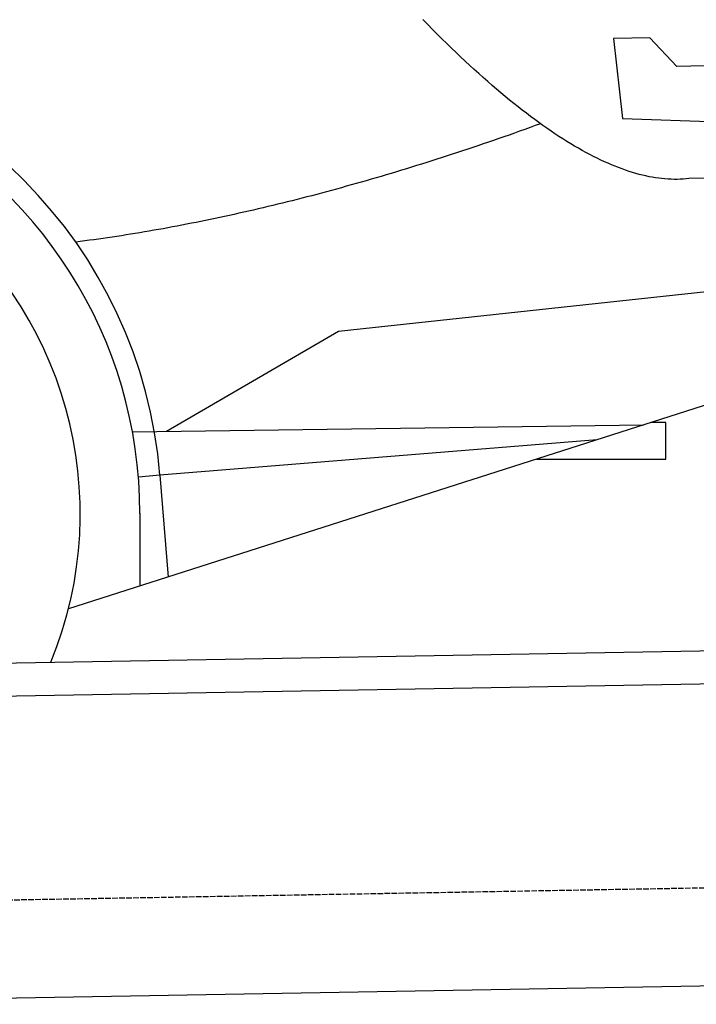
# Model space of a CAD drawing. Extents: x 1073 to 6773, y 6341 to 11366.
# Tile 54 of 58: x 5061 to 5666, y 9735 to 10615. Entities that reach past the tile are written whole.
import ezdxf

# ---------------------------------------------------------------- set-up
doc = ezdxf.new("R2010")
doc.units = 0
doc.linetypes.add('GEN3', pattern=[6.25, 5, -1.25])
doc.layers.get('0').update_dxf_attribs({"linetype": 'CONTINUOUS'})
doc.layers.add('3', color=6, linetype='GEN3')
doc.layers.add('CAR', color=10, linetype='CONTINUOUS')

msp = doc.modelspace()

# ---------------------------------------------------------------- linework, layer by layer
for p, q in [((4651.05, 10033.01), (6015.84, 10056.83)), ((6011.36, 10026.75), (4656.57, 10003.1)), ((6241.04, 9760.72), (4741.27, 9734.54))]:
    msp.add_line(p, q)
at = {"layer": '3'}
msp.add_line((1175.28, 9760.3), (6230.45, 9848.53), dxfattribs=at)
at = {"layer": 'CAR'}
for p, q in [((5624.38, 10598.87), (5591.73, 10598.3)), ((5591.73, 10598.3), (5599.84, 10526.93)), ((5648.62, 10573.47), (5624.38, 10598.87)), ((5739.1, 10575.05), (5648.62, 10573.47)), ((5599.84, 10526.93), (5759.05, 10521.17)), ((5776.25, 10474.73), (5659.36, 10473.13)), ((5345.75, 10336.57), (5758.44, 10380.99)), ((5191.96, 10247.05), (5345.75, 10336.57)), ((5741.55, 10292.15), (5104.33, 10088.17)), ((5161.6, 10246.63), (5619.01, 10252.92)), ((5638.73, 10254.93), (5625.27, 10254.93)), ((5638.75, 10222.24), (5638.73, 10254.93)), ((5577.31, 10239.57), (5186.18, 10207.74)), ((5522.95, 10222.17), (5638.75, 10222.24)), ((5186.18, 10207.74), (5166.96, 10206.18)), ((5186.18, 10207.74), (5193.59, 10116.75)), ((5168.29, 10173.7), (5168.33, 10108.66))]:
    msp.add_line(p, q, dxfattribs=at)
for points in [[(5659.36, 10473.1, 0), (5656.76, 10472.8, 0), (5654.14, 10472.6, 0), (5651.5, 10472.5, 0), (5648.82, 10472.4, 0), (5646.13, 10472.4, 0), (5643.41, 10472.5, 0), (5640.66, 10472.6, 0), (5637.89, 10472.8, 0), (5635.09, 10473.1, 0), (5632.27, 10473.4, 0), (5629.42, 10473.8, 0), (5626.55, 10474.3, 0), (5623.65, 10474.8, 0), (5620.73, 10475.5, 0), (5617.78, 10476.1, 0), (5614.81, 10476.9, 0), (5611.81, 10477.7, 0), (5608.79, 10478.6, 0), (5605.74, 10479.6, 0), (5602.67, 10480.6, 0), (5599.57, 10481.7, 0), (5596.45, 10482.9, 0), (5593.3, 10484.1, 0), (5590.13, 10485.4, 0), (5586.93, 10486.8, 0), (5583.71, 10488.2, 0), (5580.46, 10489.7, 0), (5577.18, 10491.3, 0), (5573.89, 10492.9, 0), (5570.56, 10494.7, 0), (5567.21, 10496.4, 0), (5563.84, 10498.3, 0), (5560.44, 10500.2, 0), (5557.02, 10502.2, 0), (5553.57, 10504.3, 0), (5550.1, 10506.4, 0), (5546.6, 10508.6, 0), (5543.07, 10510.9, 0), (5539.52, 10513.2, 0), (5535.95, 10515.6, 0), (5532.35, 10518.1, 0), (5528.73, 10520.6, 0), (5525.08, 10523.2, 0), (5521.4, 10525.9, 0), (5517.7, 10528.7, 0), (5513.98, 10531.5, 0), (5510.23, 10534.4, 0), (5506.46, 10537.3, 0), (5502.66, 10540.4, 0), (5498.83, 10543.4, 0), (5494.98, 10546.6, 0), (5491.11, 10549.8, 0), (5487.21, 10553.1, 0), (5483.28, 10556.5, 0), (5479.33, 10559.9, 0), (5475.36, 10563.5, 0), (5471.36, 10567, 0), (5467.33, 10570.7, 0), (5463.28, 10574.4, 0), (5459.21, 10578.2, 0), (5455.11, 10582, 0), (5450.98, 10585.9, 0), (5446.83, 10589.9, 0), (5442.65, 10594, 0), (5438.45, 10598.1, 0), (5434.23, 10602.3, 0), (5429.98, 10606.6, 0), (5425.7, 10610.9, 0), (5421.4, 10615.3, 0)], [(5526.57, 10522.2, 0), (5521.87, 10520.5, 0), (5517.18, 10518.8, 0), (5512.5, 10517.1, 0), (5507.82, 10515.4, 0), (5503.15, 10513.8, 0), (5498.49, 10512.1, 0), (5493.83, 10510.5, 0), (5489.18, 10508.9, 0), (5484.54, 10507.3, 0), (5479.9, 10505.7, 0), (5475.27, 10504.1, 0), (5470.65, 10502.5, 0), (5466.03, 10501, 0), (5461.43, 10499.4, 0), (5456.82, 10497.9, 0), (5452.23, 10496.4, 0), (5447.64, 10494.9, 0), (5443.06, 10493.4, 0), (5438.49, 10491.9, 0), (5433.92, 10490.4, 0), (5429.36, 10489, 0), (5424.81, 10487.5, 0), (5420.26, 10486.1, 0), (5415.72, 10484.7, 0), (5411.19, 10483.3, 0), (5406.66, 10481.9, 0), (5402.14, 10480.5, 0), (5397.63, 10479.1, 0), (5393.12, 10477.8, 0), (5388.62, 10476.4, 0), (5384.13, 10475.1, 0), (5379.65, 10473.8, 0), (5375.17, 10472.5, 0), (5370.7, 10471.2, 0), (5366.23, 10469.9, 0), (5361.77, 10468.7, 0), (5357.32, 10467.4, 0), (5352.88, 10466.2, 0), (5348.44, 10464.9, 0), (5344.01, 10463.7, 0), (5339.59, 10462.5, 0), (5335.17, 10461.3, 0), (5330.76, 10460.1, 0), (5326.36, 10459, 0), (5321.96, 10457.8, 0), (5317.57, 10456.7, 0), (5313.19, 10455.6, 0), (5308.81, 10454.4, 0), (5304.45, 10453.3, 0), (5300.08, 10452.3, 0), (5295.73, 10451.2, 0), (5291.38, 10450.1, 0), (5287.04, 10449.1, 0), (5282.71, 10448, 0), (5278.38, 10447, 0), (5274.06, 10446, 0), (5269.74, 10445, 0), (5265.44, 10444, 0), (5261.14, 10443, 0), (5256.84, 10442.1, 0), (5252.56, 10441.1, 0), (5248.28, 10440.2, 0), (5244, 10439.2, 0), (5239.74, 10438.3, 0), (5235.48, 10437.4, 0), (5231.23, 10436.5, 0), (5226.98, 10435.7, 0), (5222.74, 10434.8, 0), (5218.51, 10433.9, 0), (5214.29, 10433.1, 0), (5210.07, 10432.3, 0), (5205.86, 10431.5, 0), (5201.65, 10430.7, 0), (5197.46, 10429.9, 0), (5193.26, 10429.1, 0), (5189.08, 10428.3, 0), (5184.9, 10427.6, 0), (5180.73, 10426.9, 0), (5176.57, 10426.1, 0), (5172.42, 10425.4, 0), (5168.27, 10424.7, 0), (5164.12, 10424, 0), (5159.99, 10423.4, 0), (5155.86, 10422.7, 0), (5151.74, 10422, 0), (5147.62, 10421.4, 0), (5143.51, 10420.8, 0), (5139.41, 10420.2, 0), (5135.32, 10419.6, 0), (5131.23, 10419, 0), (5127.15, 10418.4, 0), (5123.07, 10417.9, 0), (5119.01, 10417.3, 0), (5114.95, 10416.8, 0), (5110.89, 10416.3, 0)]]:
    msp.add_polyline3d(points, dxfattribs=at)
for radius, start, end in [(422.7, 4.65241, 165.21464), (403.41, 0.03354, 193.93316), (350, 337.70016, 204.95946)]:
    msp.add_arc((4764.88, 10173.46), radius, start, end, dxfattribs=at)

doc.saveas('drawing.dxf')
